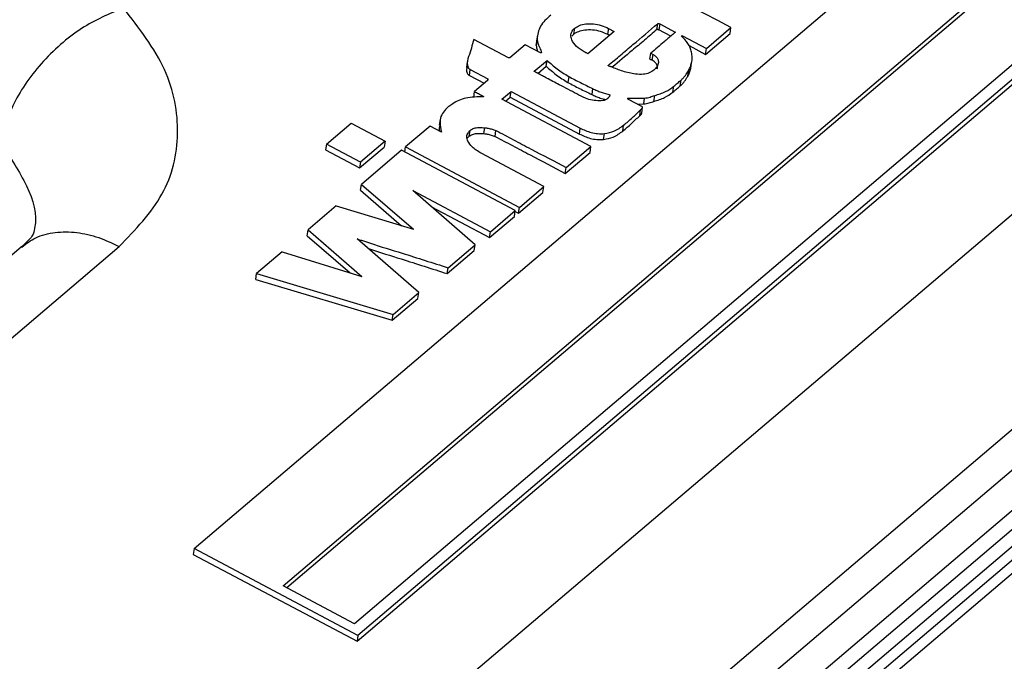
# Paper-space layout 'Sheet2' of a CAD drawing. Header units: millimetres. Extents: x 3 to 471, y 5 to 248.
# Tile 37 of 78: x 76.71 to 78.85, y 125.82 to 127.21. Entities that reach past the tile are written whole.
import ezdxf

# ---------------------------------------------------------------- set-up
doc = ezdxf.new("R2010")
doc.units = ezdxf.units.MM

psp = doc.layouts.new('Sheet2')

# ---------------------------------------------------------------- linework, layer by layer
at = {"color": 7, "linetype": 'Continuous', "lineweight": 25}
for p, q in [((77.0925, 126.063), (79.2781, 127.9208)), ((77.2856, 125.9821), (79.2781, 127.6757)), ((79.2781, 127.6646), (77.2936, 125.9778)), ((79.2781, 127.4621), (77.4403, 125.8999)), ((77.4456, 125.8619), (79.2781, 127.4196)), ((79.2781, 127.4307), (77.4475, 125.8746)), ((77.9155, 127.1782), (77.9174, 127.1909)), ((78.003, 127.1839), (77.9459, 127.1353)), ((77.9907, 127.1904), (77.9888, 127.1777)), ((77.9907, 127.1904), (78.003, 127.1839)), ((78.0954, 127.1879), (78.0973, 127.2006)), ((78.1018, 127.2), (78.0998, 127.1872)), ((78.1255, 127.1736), (78.0998, 127.1872)), ((78.1018, 127.2), (78.1354, 127.1821)), ((78.2027, 127.1468), (78.256, 127.1922)), ((78.2541, 127.1795), (78.256, 127.1922)), ((77.7742, 127.1264), (77.6987, 127.1665)), ((77.8342, 127.1537), (77.8361, 127.1664)), ((77.8353, 127.1631), (77.8342, 127.1537)), ((77.8368, 127.1759), (77.8349, 127.1632)), ((77.9114, 127.1739), (77.9155, 127.1782)), ((77.993, 127.1754), (77.9888, 127.1777)), ((78.1508, 127.1744), (78.2027, 127.1468)), ((78.2007, 127.1341), (78.2541, 127.1795)), ((77.8103, 127.1551), (77.7769, 127.1268)), ((77.8435, 127.1375), (77.8103, 127.1551)), ((77.8458, 127.1376), (77.8435, 127.1375)), ((78.1652, 127.153), (78.2007, 127.1341)), ((78.2007, 127.1341), (78.2027, 127.1468)), ((77.6847, 127.1183), (77.6828, 127.1056)), ((77.7769, 127.1268), (77.7742, 127.1264)), ((77.8296, 127.0975), (77.8574, 127.1211)), ((77.8555, 127.1083), (77.8574, 127.1211)), ((78.0802, 127.124), (78.0821, 127.1367)), ((78.0852, 127.1213), (78.0871, 127.1341)), ((78.1688, 127.1032), (78.1707, 127.1159)), ((78.1694, 127.1063), (78.1713, 127.119)), ((77.6893, 127.0884), (77.6912, 127.1011)), ((77.6912, 127.1011), (77.7294, 127.0808)), ((77.8375, 127.093), (77.8555, 127.1083)), ((78.1623, 127.0864), (78.1643, 127.0991)), ((78.1688, 127.1032), (78.1693, 127.1063)), ((77.6893, 127.0884), (77.7213, 127.0714)), ((77.7285, 127.0774), (77.7004, 127.0536)), ((77.7291, 127.0785), (77.7294, 127.0808)), ((77.9044, 127.0862), (77.9025, 127.0735)), ((78.1461, 127.0657), (78.148, 127.0784)), ((77.6985, 127.0408), (77.7004, 127.0536)), ((77.7597, 127.0367), (77.7797, 127.0537)), ((77.7777, 127.041), (77.7797, 127.0537)), ((77.7797, 127.0537), (77.9294, 126.9742)), ((77.9563, 127.06), (77.9544, 127.0472)), ((78.1302, 127.0522), (78.1321, 127.0649)), ((77.9526, 126.9343), (77.7597, 127.0367)), ((77.7677, 127.0325), (77.7777, 127.041)), ((77.7777, 127.041), (77.9275, 126.9615)), ((78.0647, 127.0201), (78.0337, 127.0365)), ((78.067, 127.0267), (78.0689, 127.0394)), ((78.089, 127.0322), (78.0909, 127.0449)), ((78.0528, 127.0264), (78.067, 127.0267)), ((78.0583, 127.0011), (78.0602, 127.0138)), ((78.0627, 127.0069), (78.0646, 127.0196)), ((77.6259, 126.9934), (77.624, 126.9807)), ((77.3795, 126.9398), (77.4326, 126.9849)), ((77.4326, 126.9849), (77.5063, 126.9458)), ((77.6039, 126.9785), (77.5508, 126.9334)), ((77.6285, 126.9654), (77.6039, 126.9785)), ((77.6889, 126.9567), (77.6908, 126.9694)), ((77.7206, 126.9623), (77.7225, 126.975)), ((77.7447, 126.9564), (77.7466, 126.9691)), ((77.9275, 126.9615), (77.9294, 126.9742)), ((78.0216, 126.968), (78.0235, 126.9807)), ((77.5063, 126.9458), (77.4533, 126.9007)), ((77.5063, 126.9458), (77.5044, 126.9331)), ((77.98, 126.9496), (77.9819, 126.9623)), ((77.3795, 126.9398), (77.3776, 126.9271)), ((77.3776, 126.9271), (77.4513, 126.888)), ((77.4533, 126.9007), (77.3795, 126.9398)), ((77.4513, 126.888), (77.5044, 126.9331)), ((77.5424, 126.9262), (77.4553, 126.8522)), ((77.7886, 126.7955), (77.5424, 126.9262)), ((77.5492, 126.9226), (77.5508, 126.9334)), ((77.5508, 126.9334), (77.7975, 126.8025)), ((77.899, 126.8887), (77.9526, 126.9343)), ((77.9507, 126.9216), (77.9526, 126.9343)), ((77.897, 126.876), (77.9507, 126.9216)), ((77.4533, 126.9007), (77.4513, 126.888)), ((77.897, 126.876), (77.899, 126.8887)), ((77.4534, 126.8395), (77.4553, 126.8522)), ((77.4534, 126.8395), (77.5422, 126.7626)), ((77.4553, 126.8522), (77.5678, 126.7549)), ((77.5667, 126.8388), (77.7346, 126.7496)), ((77.7016, 126.7215), (77.5667, 126.8388)), ((77.7975, 126.8025), (77.8506, 126.8476)), ((77.8487, 126.8348), (77.8506, 126.8476)), ((77.7956, 126.7897), (77.8487, 126.8348)), ((77.4004, 126.8055), (77.3395, 126.7538)), ((77.4004, 126.8055), (77.5678, 126.7549)), ((77.6073, 126.8035), (77.7327, 126.7369)), ((77.7956, 126.7897), (77.7975, 126.8025)), ((77.7327, 126.7369), (77.7867, 126.7828)), ((77.7346, 126.7496), (77.7886, 126.7955)), ((77.7867, 126.7828), (77.7886, 126.7955)), ((77.7883, 126.7936), (77.7956, 126.7897)), ((77.3376, 126.741), (77.3395, 126.7538)), ((77.3395, 126.7538), (77.4562, 126.6525)), ((77.3376, 126.741), (77.4305, 126.6605)), ((77.5795, 126.6178), (77.4457, 126.734)), ((77.7327, 126.7369), (77.7346, 126.7496)), ((76.7186, 126.717), (74.0665, 124.4627)), ((74.2783, 124.4631), (76.9304, 126.7175)), ((77.6429, 126.6716), (77.7016, 126.7215)), ((77.6996, 126.7088), (77.7016, 126.7215)), ((77.2834, 126.706), (77.2281, 126.6591)), ((77.2834, 126.706), (77.4562, 126.6525)), ((77.641, 126.6589), (77.6996, 126.7088)), ((77.641, 126.6589), (77.6429, 126.6716)), ((77.2262, 126.6463), (77.2281, 126.6591)), ((77.2281, 126.6591), (77.524, 126.5705)), ((77.2262, 126.6463), (77.522, 126.5578)), ((77.522, 126.5578), (77.5776, 126.6051)), ((77.524, 126.5705), (77.5795, 126.6178)), ((77.5776, 126.6051), (77.5795, 126.6178)), ((77.522, 126.5578), (77.524, 126.5705)), ((76.3403, 123.9583), (79.2781, 126.4556)), ((76.4591, 123.9931), (79.2781, 126.3893)), ((77.0925, 126.063), (77.0906, 126.0503)), ((77.0906, 126.0503), (77.4456, 125.8619)), ((77.4475, 125.8746), (77.0925, 126.063)), ((77.4403, 125.8999), (77.2856, 125.9821)), ((77.4475, 125.8746), (77.4456, 125.8619))]:
    psp.add_line(p, q, dxfattribs=at)
at = {"color": 8, "linetype": 'Continuous', "lineweight": 25}
for p, q in [((79.2781, 127.1378), (75.7363, 124.1272)), ((75.9516, 123.8445), (79.2781, 126.6722)), ((79.2781, 126.5838), (76.1104, 123.8912)), ((76.2664, 123.9368), (79.2781, 126.4967)), ((79.2781, 126.4178), (76.4079, 123.9781)), ((79.2781, 126.3598), (76.512, 124.0085))]:
    psp.add_line(p, q, dxfattribs=at)
at = {"color": 7, "linetype": 'Continuous', "lineweight": 25, "flags": 128}
for points in [[(78.256, 127.1922), (78.2277, 127.2072), (78.1994, 127.2223), (78.1427, 127.2524)], [(77.8506, 126.8476), (77.8166, 126.8656), (77.7825, 126.8837), (77.7145, 126.9198)]]:
    psp.add_lwpolyline(points, dxfattribs=at)
at = {"color": 7, "linetype": 'Continuous', "lineweight": 25}
for points, knots in [([(76.7146, 127.3615), (76.6936, 127.3423), (76.6615, 127.3128), (76.626, 127.254), (76.5957, 127.1879), (76.5715, 127.098), (76.5738, 127.0332), (76.5749, 127.0022)], [0, 0, 0, 0, 0.242562, 0.372203, 0.504015, 0.762274, 1, 1, 1, 1]), ([(76.9394, 127.2348), (76.9088, 127.2219), (76.8616, 127.202), (76.8021, 127.1558), (76.7603, 127.1146), (76.7254, 127.0694), (76.6902, 127.0095), (76.6807, 126.9669), (76.6746, 126.9393)], [0, 0, 0, 0, 0.242361, 0.372448, 0.504755, 0.636362, 0.764438, 1, 1, 1, 1]), ([(76.9304, 126.7175), (76.9654, 126.754), (77.0354, 126.8272), (77.0659, 126.9621), (77.0407, 127.1032), (76.9733, 127.1909), (76.9394, 127.2348)], [0, 0, 0, 0, 0.247768, 0.497076, 0.747811, 1, 1, 1, 1]), ([(77.8657, 127.2192), (77.8613, 127.2154), (77.8486, 127.2043), (77.8373, 127.1862), (77.8364, 127.1715), (77.8361, 127.1664)], [0, 0, 0, 0, 0.2572322, 0.744023, 1, 1, 1, 1]), ([(77.9377, 127.1397), (77.9319, 127.1433), (77.9201, 127.1508), (77.9106, 127.1641), (77.9083, 127.1765), (77.9116, 127.1853), (77.916, 127.1895), (77.9174, 127.1909)], [0, 0, 0, 0, 0.258117, 0.521098, 0.712469, 0.904619, 1, 1, 1, 1]), ([(77.9155, 127.1782), (77.9188, 127.1803), (77.9254, 127.1846), (77.9398, 127.1878), (77.956, 127.1881), (77.9735, 127.1847), (77.9836, 127.18), (77.9888, 127.1777)], [0, 0, 0, 0, 0.183061, 0.365149, 0.574105, 0.781148, 1, 1, 1, 1]), ([(77.9174, 127.1909), (77.9207, 127.1931), (77.9273, 127.1974), (77.9417, 127.2006), (77.9579, 127.2008), (77.9754, 127.1974), (77.9855, 127.1928), (77.9907, 127.1904)], [0, 0, 0, 0, 0.183061, 0.365149, 0.574105, 0.781148, 1, 1, 1, 1]), ([(77.9898, 127.1098), (77.9988, 127.1174), (78.0167, 127.1325), (78.0527, 127.1627), (78.0795, 127.1854), (78.0973, 127.2006)], [0, 0, 0, 0, 0.250026, 0.500053, 1, 1, 1, 1]), ([(78.0954, 127.1879), (78.0866, 127.1802), (78.0689, 127.165), (78.0364, 127.1379), (78.0131, 127.1183), (77.9988, 127.1062)], [0, 0, 0, 0, 0.278059, 0.556109, 1, 1, 1, 1]), ([(78.1354, 127.1821), (78.1355, 127.1821), (78.1355, 127.182), (78.1355, 127.182), (78.1355, 127.182), (78.1355, 127.1819), (78.1354, 127.1818), (78.1348, 127.1815), (78.1334, 127.1807), (78.1316, 127.1783), (78.1261, 127.1745), (78.1196, 127.1684), (78.109, 127.1596), (78.0966, 127.149), (78.0869, 127.1408), (78.0821, 127.1367)], [0, 0, 0, 0, 0.0007848, 0.0013385, 0.0018939, 0.0026028, 0.0038937, 0.0088301, 0.028412, 0.0674059, 0.1452904, 0.3010741, 0.4568439, 0.7284218, 1, 1, 1, 1]), ([(78.0954, 127.1879), (78.0956, 127.188), (78.096, 127.1883), (78.0968, 127.1885), (78.0974, 127.1885), (78.0981, 127.1883), (78.0989, 127.1879), (78.0995, 127.1875), (78.0998, 127.1872)], [0, 0, 0, 0, 0.176474, 0.357412, 0.455621, 0.554216, 0.718979, 1, 1, 1, 1]), ([(78.0973, 127.2006), (78.0975, 127.2007), (78.0979, 127.201), (78.0987, 127.2012), (78.0994, 127.2012), (78.1, 127.201), (78.1008, 127.2006), (78.1014, 127.2002), (78.1018, 127.2)], [0, 0, 0, 0, 0.176474, 0.357412, 0.455621, 0.554216, 0.718979, 1, 1, 1, 1]), ([(77.6987, 127.1665), (77.697, 127.1603), (77.6935, 127.1478), (77.6876, 127.1295), (77.6831, 127.1154), (77.6859, 127.1064), (77.688, 127.1031), (77.6903, 127.1017), (77.6912, 127.1011)], [0, 0, 0, 0, 0.285144, 0.570196, 0.856556, 0.916144, 0.966141, 1, 1, 1, 1]), ([(77.8361, 127.1664), (77.8363, 127.164), (77.8369, 127.1579), (77.8418, 127.1484), (77.8444, 127.1412), (77.8458, 127.1376)], [0, 0, 0, 0, 0.250862, 0.625503, 1, 1, 1, 1]), ([(78.1485, 127.1743), (78.1487, 127.1743), (78.1491, 127.1743), (78.1499, 127.1743), (78.1504, 127.1743), (78.1508, 127.1744)], [0, 0, 0, 0, 0.256686, 0.513359, 1, 1, 1, 1]), ([(78.1704, 127.1389), (78.1697, 127.1421), (78.1681, 127.1484), (78.1616, 127.1606), (78.1537, 127.1689), (78.1485, 127.1743)], [0, 0, 0, 0, 0.255486, 0.511171, 1, 1, 1, 1]), ([(77.8342, 127.1537), (77.8344, 127.1513), (77.8347, 127.1469), (77.8367, 127.1426), (77.8376, 127.1406)], [0, 0, 0, 0, 0.554296, 1, 1, 1, 1]), ([(77.9459, 127.1353), (77.9452, 127.1357), (77.9439, 127.1366), (77.9411, 127.138), (77.939, 127.139), (77.9377, 127.1397)], [0, 0, 0, 0, 0.257821, 0.515085, 1, 1, 1, 1]), ([(78.1707, 127.1159), (78.1711, 127.1178), (78.1718, 127.1216), (78.172, 127.1293), (78.1711, 127.1351), (78.1704, 127.1389)], [0, 0, 0, 0, 0.252716, 0.505413, 1, 1, 1, 1]), ([(77.8574, 127.1211), (77.861, 127.118), (77.8683, 127.1118), (77.8826, 127.0994), (77.8957, 127.0915), (77.9044, 127.0862)], [0, 0, 0, 0, 0.252536, 0.505076, 1, 1, 1, 1]), ([(78.0852, 127.1213), (78.0847, 127.1215), (78.0839, 127.122), (78.0822, 127.1228), (78.081, 127.1235), (78.0802, 127.124)], [0, 0, 0, 0, 0.252036, 0.504034, 1, 1, 1, 1]), ([(78.0821, 127.1367), (78.0825, 127.1365), (78.0833, 127.136), (78.085, 127.1351), (78.0862, 127.1345), (78.0871, 127.1341)], [0, 0, 0, 0, 0.252155, 0.504171, 1, 1, 1, 1]), ([(78.0962, 127.1026), (78.0965, 127.1039), (78.0973, 127.1072), (78.0952, 127.1129), (78.0907, 127.118), (78.0867, 127.1204), (78.0852, 127.1213)], [0, 0, 0, 0, 0.2024, 0.50955, 0.818726, 1, 1, 1, 1]), ([(78.0871, 127.1341), (78.0894, 127.1326), (78.094, 127.1297), (78.0982, 127.1236), (78.0993, 127.1158), (78.0965, 127.1073), (78.0914, 127.1023), (78.089, 127.0999)], [0, 0, 0, 0, 0.152844, 0.305765, 0.492843, 0.756275, 1, 1, 1, 1]), ([(78.1643, 127.0991), (78.165, 127.1005), (78.1666, 127.1032), (78.1685, 127.1089), (78.1699, 127.1131), (78.1707, 127.1159)], [0, 0, 0, 0, 0.252535, 0.504367, 1, 1, 1, 1]), ([(77.6841, 127.1054), (77.6833, 127.1028), (77.6822, 127.0989), (77.684, 127.0936), (77.6861, 127.0904), (77.6884, 127.089), (77.6893, 127.0884)], [0, 0, 0, 0, 0.450417, 0.678721, 0.870276, 1, 1, 1, 1]), ([(77.922, 127.0484), (77.9092, 127.0551), (77.8874, 127.0665), (77.8626, 127.0796), (77.8486, 127.0871), (77.8422, 127.0904), (77.838, 127.0928), (77.8352, 127.0943), (77.8333, 127.0953), (77.8319, 127.0961), (77.8311, 127.0967), (77.8305, 127.097), (77.8301, 127.0971), (77.8299, 127.0972), (77.8298, 127.0972), (77.8297, 127.0973), (77.8296, 127.0973), (77.8296, 127.0974), (77.8296, 127.0974), (77.8296, 127.0974), (77.8296, 127.0974), (77.8296, 127.0975)], [0, 0, 0, 0, 0.411067, 0.705007, 0.802311, 0.867405, 0.910965, 0.940116, 0.959587, 0.97266, 0.985818, 0.990208, 0.993131, 0.995066, 0.996359, 0.99766, 0.998287, 0.998789, 0.99919, 0.999591, 1, 1, 1, 1]), ([(77.8555, 127.1083), (77.8591, 127.1052), (77.8664, 127.099), (77.8807, 127.0866), (77.8938, 127.0787), (77.9025, 127.0735)], [0, 0, 0, 0, 0.252536, 0.505076, 1, 1, 1, 1]), ([(77.9968, 127.107), (77.9961, 127.1072), (77.9947, 127.1078), (77.9924, 127.1084), (77.9907, 127.1091), (77.99, 127.1097), (77.9898, 127.1098)], [0, 0, 0, 0, 0.300941, 0.600286, 0.902266, 1, 1, 1, 1]), ([(78.089, 127.0999), (78.0859, 127.0977), (78.0797, 127.0935), (78.0656, 127.0903), (78.0455, 127.0911), (78.0216, 127.0968), (78.005, 127.1036), (77.9968, 127.107)], [0, 0, 0, 0, 0.14198, 0.284238, 0.451894, 0.728283, 1, 1, 1, 1]), ([(78.148, 127.0784), (78.1498, 127.08), (78.1533, 127.0832), (78.1586, 127.0902), (78.162, 127.0956), (78.1643, 127.0991)], [0, 0, 0, 0, 0.253607, 0.506943, 1, 1, 1, 1]), ([(78.1623, 127.0864), (78.1631, 127.0877), (78.1647, 127.0905), (78.1666, 127.0961), (78.1679, 127.1004), (78.1688, 127.1032)], [0, 0, 0, 0, 0.252535, 0.504367, 1, 1, 1, 1]), ([(77.7294, 127.0808), (77.7294, 127.0805), (77.7294, 127.0798), (77.7293, 127.0787), (77.729, 127.0779), (77.7285, 127.0775), (77.7285, 127.0774)], [0, 0, 0, 0, 0.278304, 0.556904, 0.944562, 1, 1, 1, 1]), ([(77.9025, 127.0735), (77.9067, 127.0712), (77.9152, 127.0667), (77.9324, 127.0578), (77.9456, 127.0515), (77.9544, 127.0472)], [0, 0, 0, 0, 0.250155, 0.50032, 1, 1, 1, 1]), ([(77.9044, 127.0862), (77.9086, 127.0839), (77.9171, 127.0794), (77.9343, 127.0706), (77.9475, 127.0642), (77.9563, 127.06)], [0, 0, 0, 0, 0.250155, 0.50032, 1, 1, 1, 1]), ([(78.1321, 127.0649), (78.1335, 127.066), (78.1361, 127.0683), (78.1414, 127.0728), (78.1454, 127.0762), (78.148, 127.0784)], [0, 0, 0, 0, 0.250008, 0.500016, 1, 1, 1, 1]), ([(78.1461, 127.0657), (78.1479, 127.0673), (78.1513, 127.0705), (78.1567, 127.0774), (78.1601, 127.0828), (78.1623, 127.0864)], [0, 0, 0, 0, 0.253607, 0.506943, 1, 1, 1, 1]), ([(77.7004, 127.0536), (77.7018, 127.0528), (77.7048, 127.0513), (77.7106, 127.0483), (77.7149, 127.0459), (77.7177, 127.0444)], [0, 0, 0, 0, 0.252325, 0.50463, 1, 1, 1, 1]), ([(77.9563, 127.06), (77.9592, 127.0585), (77.9651, 127.0557), (77.9775, 127.0509), (77.9873, 127.0483), (77.9937, 127.0465)], [0, 0, 0, 0, 0.253668, 0.507596, 1, 1, 1, 1]), ([(78.089, 127.0322), (78.093, 127.0335), (78.101, 127.036), (78.1161, 127.0417), (78.1246, 127.048), (78.1302, 127.0522)], [0, 0, 0, 0, 0.254282, 0.50888, 1, 1, 1, 1]), ([(78.0909, 127.0449), (78.0949, 127.0462), (78.1029, 127.0487), (78.118, 127.0544), (78.1265, 127.0607), (78.1321, 127.0649)], [0, 0, 0, 0, 0.254282, 0.50888, 1, 1, 1, 1]), ([(78.1302, 127.0522), (78.1315, 127.0533), (78.1342, 127.0555), (78.1395, 127.06), (78.1435, 127.0634), (78.1461, 127.0657)], [0, 0, 0, 0, 0.250008, 0.500016, 1, 1, 1, 1]), ([(77.7198, 127.0424), (77.7066, 127.0421), (77.6812, 127.0415), (77.6576, 127.0307), (77.6473, 127.0232), (77.6445, 127.0212)], [0, 0, 0, 0, 0.442212, 0.847729, 1, 1, 1, 1]), ([(77.7177, 127.0444), (77.7178, 127.0443), (77.7183, 127.0441), (77.7188, 127.0434), (77.7192, 127.0428), (77.7196, 127.0425), (77.7198, 127.0424)], [0, 0, 0, 0, 0.164903, 0.495073, 0.848962, 1, 1, 1, 1]), ([(77.9711, 127.0336), (77.9659, 127.0338), (77.9556, 127.0341), (77.9385, 127.0395), (77.9281, 127.0451), (77.922, 127.0484)], [0, 0, 0, 0, 0.2896978, 0.5780195, 1, 1, 1, 1]), ([(77.9544, 127.0472), (77.9573, 127.0458), (77.9632, 127.043), (77.9733, 127.039), (77.9808, 127.037), (77.9849, 127.0358)], [0, 0, 0, 0, 0.308571, 0.617459, 1, 1, 1, 1]), ([(77.9868, 127.0369), (77.9858, 127.0363), (77.9834, 127.0348), (77.9778, 127.0338), (77.9734, 127.0337), (77.9711, 127.0336)], [0, 0, 0, 0, 0.242851, 0.597726, 1, 1, 1, 1]), ([(77.9902, 127.0398), (77.9899, 127.0395), (77.9894, 127.0391), (77.9882, 127.0381), (77.9874, 127.0374), (77.9868, 127.0369)], [0, 0, 0, 0, 0.250046, 0.500066, 1, 1, 1, 1]), ([(77.9937, 127.0465), (77.9936, 127.0459), (77.9932, 127.0447), (77.9924, 127.0423), (77.9911, 127.0408), (77.9902, 127.0398)], [0, 0, 0, 0, 0.262758, 0.525684, 1, 1, 1, 1]), ([(78.0319, 127.0388), (78.035, 127.039), (78.0412, 127.0393), (78.0537, 127.0389), (78.0628, 127.0392), (78.0689, 127.0394)], [0, 0, 0, 0, 0.254194, 0.507815, 1, 1, 1, 1]), ([(78.0337, 127.0365), (78.0336, 127.0366), (78.0331, 127.0369), (78.0329, 127.0375), (78.0326, 127.0381), (78.0323, 127.0385), (78.032, 127.0387), (78.0319, 127.0388)], [0, 0, 0, 0, 0.1540688, 0.4522842, 0.7193004, 0.9124354, 1, 1, 1, 1]), ([(78.067, 127.0267), (78.069, 127.0269), (78.0731, 127.0274), (78.0804, 127.0293), (78.0856, 127.0311), (78.089, 127.0322)], [0, 0, 0, 0, 0.256637, 0.512751, 1, 1, 1, 1]), ([(78.0689, 127.0394), (78.0709, 127.0397), (78.075, 127.0401), (78.0824, 127.0421), (78.0875, 127.0438), (78.0909, 127.0449)], [0, 0, 0, 0, 0.256637, 0.512751, 1, 1, 1, 1]), ([(77.6372, 127.0143), (77.6341, 127.0108), (77.6272, 127.0027), (77.6244, 126.9856), (77.627, 126.9728), (77.6285, 126.9654)], [0, 0, 0, 0, 0.249619, 0.572774, 1, 1, 1, 1]), ([(77.6445, 127.0212), (77.6438, 127.0206), (77.6425, 127.0195), (77.64, 127.0172), (77.6383, 127.0155), (77.6372, 127.0143)], [0, 0, 0, 0, 0.250166, 0.500334, 1, 1, 1, 1]), ([(78.0235, 126.9807), (78.0268, 126.9834), (78.0333, 126.9887), (78.0455, 126.9998), (78.0543, 127.0082), (78.0602, 127.0138)], [0, 0, 0, 0, 0.2503156, 0.5006103, 1, 1, 1, 1]), ([(78.0602, 127.0138), (78.0613, 127.0147), (78.0629, 127.0161), (78.0643, 127.0182), (78.0646, 127.0195), (78.0647, 127.0201)], [0, 0, 0, 0, 0.486733, 0.737991, 1, 1, 1, 1]), ([(78.0216, 126.968), (78.0248, 126.9707), (78.0313, 126.976), (78.0436, 126.9871), (78.0524, 126.9955), (78.0583, 127.0011)], [0, 0, 0, 0, 0.250316, 0.50061, 1, 1, 1, 1]), ([(78.0583, 127.0011), (78.0594, 127.002), (78.061, 127.0033), (78.0623, 127.0054), (78.0625, 127.0064), (78.0626, 127.0069)], [0, 0, 0, 0, 0.522147, 0.791685, 1, 1, 1, 1]), ([(77.6249, 126.9805), (77.6243, 126.9786), (77.623, 126.9744), (77.624, 126.9699), (77.6246, 126.9675)], [0, 0, 0, 0, 0.457646, 1, 1, 1, 1]), ([(77.7145, 126.9198), (77.7075, 126.9241), (77.6953, 126.9317), (77.6857, 126.9448), (77.6828, 126.9558), (77.6853, 126.964), (77.6894, 126.968), (77.6908, 126.9694)], [0, 0, 0, 0, 0.314443, 0.54964, 0.724328, 0.900151, 1, 1, 1, 1]), ([(77.6908, 126.9694), (77.693, 126.9708), (77.6972, 126.9737), (77.7077, 126.976), (77.7164, 126.9755), (77.7218, 126.9751), (77.7225, 126.975)], [0, 0, 0, 0, 0.273317, 0.546302, 0.941656, 1, 1, 1, 1]), ([(77.7225, 126.975), (77.7249, 126.9747), (77.7302, 126.974), (77.7383, 126.972), (77.7439, 126.9701), (77.7466, 126.9691)], [0, 0, 0, 0, 0.282317, 0.639017, 1, 1, 1, 1]), ([(77.7466, 126.9691), (77.7593, 126.9624), (77.7847, 126.949), (77.8355, 126.9222), (77.8736, 126.9021), (77.899, 126.8887)], [0, 0, 0, 0, 0.250003, 0.5000057, 1, 1, 1, 1]), ([(77.9294, 126.9742), (77.9371, 126.9706), (77.9488, 126.9651), (77.9675, 126.9619), (77.977, 126.9622), (77.9819, 126.9623)], [0, 0, 0, 0, 0.478962, 0.730958, 1, 1, 1, 1]), ([(77.98, 126.9496), (77.9872, 126.9511), (77.9991, 126.9535), (78.0121, 126.9608), (78.0184, 126.9656), (78.0216, 126.968)], [0, 0, 0, 0, 0.428146, 0.711254, 1, 1, 1, 1]), ([(77.9819, 126.9623), (77.9891, 126.9638), (78.001, 126.9663), (78.014, 126.9736), (78.0203, 126.9783), (78.0235, 126.9807)], [0, 0, 0, 0, 0.428146, 0.711254, 1, 1, 1, 1]), ([(77.6846, 126.9518), (77.6846, 126.9518), (77.6852, 126.9537), (77.6871, 126.9552), (77.6889, 126.9567)], [0, 0, 0, 0, 0.02383, 1, 1, 1, 1]), ([(77.6889, 126.9567), (77.691, 126.9581), (77.6953, 126.961), (77.7057, 126.9632), (77.7145, 126.9628), (77.7199, 126.9623), (77.7206, 126.9623)], [0, 0, 0, 0, 0.273317, 0.546302, 0.941656, 1, 1, 1, 1]), ([(77.7206, 126.9623), (77.723, 126.962), (77.7283, 126.9613), (77.7364, 126.9593), (77.7419, 126.9574), (77.7447, 126.9564)], [0, 0, 0, 0, 0.282317, 0.639017, 1, 1, 1, 1]), ([(77.7447, 126.9564), (77.7574, 126.9497), (77.7828, 126.9362), (77.8336, 126.9095), (77.8717, 126.8894), (77.897, 126.876)], [0, 0, 0, 0, 0.250003, 0.5000057, 1, 1, 1, 1]), ([(77.9275, 126.9615), (77.9352, 126.9579), (77.9469, 126.9524), (77.9656, 126.9492), (77.9751, 126.9495), (77.98, 126.9496)], [0, 0, 0, 0, 0.478962, 0.730958, 1, 1, 1, 1]), ([(76.7469, 126.7564), (76.7461, 126.7513), (76.7445, 126.7402), (76.7265, 126.7241), (76.7166, 126.7154)], [0, 0, 0, 0, 0.4551647, 1, 1, 1, 1]), ([(77.4457, 126.734), (77.4459, 126.7341), (77.4462, 126.7341), (77.4474, 126.7338), (77.4508, 126.732), (77.4609, 126.73), (77.4915, 126.7188), (77.5373, 126.7055), (77.5932, 126.6874), (77.6263, 126.6769), (77.6429, 126.6716)], [0, 0, 0, 0, 0.00227, 0.005194, 0.017113, 0.060961, 0.1479, 0.495628, 0.747814, 1, 1, 1, 1]), ([(77.4695, 126.7134), (77.4707, 126.713), (77.4946, 126.7053), (77.5353, 126.6926), (77.5913, 126.6747), (77.6244, 126.6642), (77.641, 126.6589)], [0, 0, 0, 0, 0.020072, 0.419964, 0.709982, 1, 1, 1, 1])]:
    psp.add_open_spline(points, degree=3, knots=knots, dxfattribs=at)
at = {"color": 8, "linetype": 'Continuous', "lineweight": 25}
for points, knots in [([(76.6746, 126.9393), (76.6944, 126.9098), (76.734, 126.851), (76.7539, 126.7859), (76.7467, 126.7569), (76.7466, 126.7564)], [0, 0, 0, 0, 0.497326, 0.992693, 1, 1, 1, 1]), ([(76.7191, 126.7164), (76.7287, 126.7237), (76.7495, 126.7395), (76.7907, 126.7499), (76.8373, 126.7497), (76.8847, 126.7391), (76.9156, 126.7245), (76.9304, 126.7175)], [0, 0, 0, 0, 0.185274, 0.401101, 0.611654, 0.812391, 1, 1, 1, 1])]:
    psp.add_open_spline(points, degree=3, knots=knots, dxfattribs=at)

doc.saveas('drawing.dxf')
